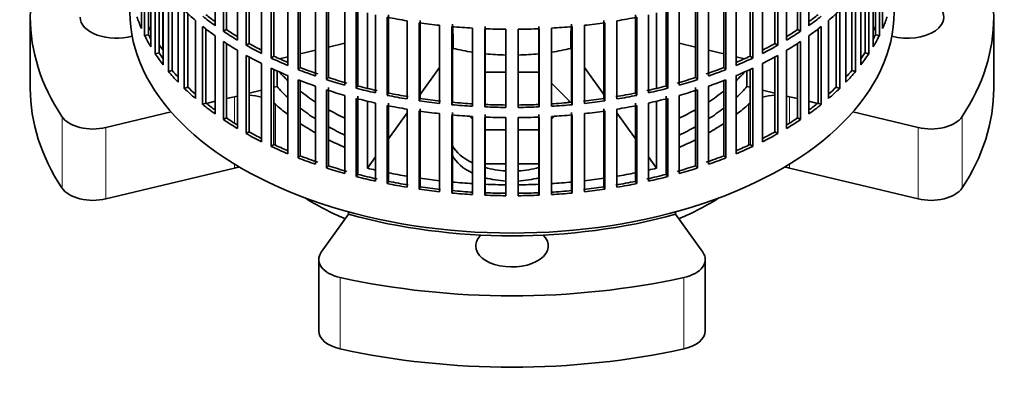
# Model space of a CAD drawing. Header units: millimetres. Extents: x 148 to 904, y -4182 to 2596.
# Tile 2 of 30: x 667 to 904, y -4173 to -4088. Entities that reach past the tile are written whole.
import ezdxf

# ---------------------------------------------------------------- set-up
doc = ezdxf.new("R2010")
doc.units = ezdxf.units.MM
for name, color, linetype in [('VSI134_ADATTATOR', 7, 'Continuous'), ('VSI134_FILTRO_A', 7, 'Continuous'), ('VSI134_SUPPORTO_', 7, 'Continuous')]:
    doc.layers.add(name, color=color, linetype=linetype)

# ---------------------------------------------------------------- blocks, each defined once
blk = doc.blocks.new('SE4')
at = {"layer": 'VSI134_ADATTATOR', "color": 7, "linetype": 'Continuous', "lineweight": 35}
for p, q in [((669.24, -4087.75), (669.24, -4104.9)), ((901.24, -4104.9), (901.24, -4087.75)), ((783.72, -4100.97), (778.77, -4100.97)), ((791.7, -4100.97), (786.75, -4100.97)), ((799.09, -4107.9), (794.76, -4103.57)), ((713.8, -4107.96), (711.67, -4108.47)), ((718.44, -4106.85), (716.48, -4107.32)), ((798.72, -4108.28), (799.09, -4107.9)), ((799.09, -4107.9), (799.09, -4108.24)), ((853.99, -4107.32), (852.04, -4106.85)), ((858.8, -4108.47), (856.68, -4107.96)), ((703.15, -4110.51), (687.41, -4114.27)), ((883.06, -4114.27), (867.33, -4110.51)), ((775.03, -4111.55), (775.71, -4112.23)), ((794.76, -4112.23), (795.44, -4111.55)), ((778.77, -4114.83), (783.72, -4114.83)), ((786.75, -4114.83), (791.7, -4114.83)), ((778.77, -4123), (783.72, -4123)), ((786.75, -4123), (791.7, -4123)), ((718.44, -4124), (687.41, -4131.42)), ((883.06, -4131.42), (852.04, -4124)), ((739.3, -4144.23), (745.85, -4135.11)), ((824.63, -4135.11), (831.17, -4144.23)), ((738.7, -4146), (738.7, -4163.15)), ((831.78, -4163.15), (831.78, -4146))]:
    blk.add_line(p, q, dxfattribs=at)
at = {"layer": 'VSI134_ADATTATOR', "color": 4, "linetype": 'Continuous', "lineweight": 9}
for p, q in [((718.44, -4106.85), (718.44, -4113.23)), ((728.26, -4108.64), (728.26, -4118.51)), ((842.22, -4108.64), (842.22, -4118.51)), ((852.04, -4106.85), (852.04, -4113.23)), ((676.88, -4128.8), (676.88, -4111.65)), ((893.6, -4111.65), (893.6, -4128.8)), ((687.41, -4131.42), (687.41, -4114.27)), ((883.06, -4114.27), (883.06, -4131.42)), ((718.44, -4123.05), (718.44, -4124)), ((852.04, -4123.05), (852.04, -4124)), ((743.84, -4150.31), (743.84, -4167.46)), ((826.63, -4167.46), (826.63, -4150.31))]:
    blk.add_line(p, q, dxfattribs=at)
at = {"layer": 'VSI134_ADATTATOR', "color": 7, "linetype": 'Continuous', "lineweight": 35}
for centre, major_axis, start_param, end_param in [((785.24, -4087.75), (116, 0), 2.776675, 3.50651), ((785.24, -4087.75), (-116, 0), 2.776675, 3.50651), ((880.49, -4087.75), (-8.75, 0), 1.122102, 5.092936), ((689.99, -4087.75), (-8.75, 0), 0, 2.019491), ((785.24, -4083.67), (63.5, 0), 3.630183, 3.695596), ((785.24, -4083.67), (63.5, 0), -0.554004, -0.48859), ((785.24, -4104.9), (116, 0), 3.141593, 3.50651), ((785.24, -4087.75), (-63.5, 0), 0.471521, 0.554004), ((785.24, -4083.67), (63.5, 0), 3.780241, 3.871917), ((785.24, -4083.67), (63.5, 0), -0.730324, -0.638648), ((785.24, -4087.75), (-63.5, 0), -3.695596, -3.613113), ((785.24, -4104.9), (-116, 0), 2.776675, 3.141593), ((721.5, -4111.12), (-8, 0), -1.26882, -1.178097), ((721.5, -4111.12), (-8, 0), 4.266778, 4.65767), ((721.5, -4111.12), (-8, 0), 3.70734, 3.789981), ((785.24, -4087.75), (-67.5, 0), 0.565747, 0.643452), ((785.24, -4087.75), (67.5, 0), -0.643452, -0.565747), ((848.97, -4111.12), (-8, 0), -0.648388, -0.565747), ((848.97, -4111.12), (-8, 0), 4.767108, 5.158), ((848.97, -4111.12), (-8, 0), 4.31969, 4.410413), ((785.24, -4087.75), (-63.5, 0), 0.638648, 0.730324), ((785.24, -4083.67), (63.5, 0), 3.942033, 4.025905), ((785.24, -4083.67), (63.5, 0), -0.884313, -0.800441), ((785.24, -4087.75), (-63.5, 0), -3.871917, -3.780241), ((684.35, -4110), (-8, 0), 0.364918, 1.963495), ((785.24, -4087.75), (-67.5, 0), 0.71465, 0.794261), ((785.24, -4087.75), (67.5, 0), -0.794261, -0.71465), ((886.13, -4110), (8, 0), 4.31969, 5.918268), ((785.24, -4087.75), (-63.5, 0), 0.800441, 0.884313), ((785.24, -4087.75), (-63.5, 0), -4.025905, -3.942033), ((785.24, -4087.75), (-67.5, 0), 0.856451, 0.93196), ((785.24, -4087.75), (67.5, 0), -0.93196, -0.856451), ((785.24, -4116.07), (15, 0), 3.436597, 4.024349), ((785.24, -4118.52), (15, 0), 3.436597, 4.024349), ((721.5, -4128.26), (-8, 0), 4.946659, 5.105088), ((785.24, -4116.07), (15, 0), 4.266752, 4.611291), ((785.24, -4116.07), (15, 0), 4.813487, 5.158026), ((848.97, -4128.26), (-8, 0), 4.31969, 4.478119), ((785.24, -4118.52), (15, 0), 4.266752, 4.611291), ((785.24, -4118.52), (15, 0), 4.813487, 5.158026), ((684.35, -4127.15), (-8, 0), 0.364918, 1.963495), ((886.13, -4127.15), (8, 0), 4.31969, 5.918268), ((785.24, -4104.9), (-67.5, 0), 0.739599, 0.933211), ((785.24, -4104.9), (67.5, 0), -0.933211, -0.739599), ((785.24, -4142.74), (-8.75, 0), 0, 3.689392), ((785.24, -4142.74), (-8.75, 0), 5.735386, 6.283185), ((746.7, -4146), (8, 0), 2.748894, 4.347471), ((823.78, -4146), (-8, 0), 1.935714, 3.534292), ((785.24, -4087.75), (116, 0), 4.347471, 5.077307), ((746.7, -4163.15), (8, 0), 3.141593, 4.347471), ((823.78, -4163.15), (-8, 0), 1.935714, 3.141593), ((785.24, -4104.9), (-116, 0), 1.205879, 1.935714)]:
    blk.add_ellipse(centre, major_axis=major_axis, ratio=0.57735, start_param=start_param, end_param=end_param, dxfattribs=at)
at = {"layer": 'VSI134_FILTRO_A', "color": 7, "linetype": 'Continuous', "lineweight": 35}
for p, q in [((695.99, -4071.67), (695.99, -4090.45)), ((713.8, -4071.01), (713.8, -4089.78)), ((715.74, -4072.34), (715.74, -4091.12)), ((716.48, -4072.83), (716.48, -4090.73)), ((853.99, -4072.83), (853.99, -4090.73)), ((854.73, -4072.34), (854.73, -4091.12)), ((856.68, -4071.01), (856.68, -4089.78)), ((874.48, -4071.67), (874.48, -4090.45)), ((696.78, -4073.36), (696.78, -4092.14)), ((697.73, -4075.16), (697.73, -4091.96)), ((719.12, -4074.47), (719.12, -4093.25)), ((851.35, -4074.47), (851.35, -4093.25)), ((872.74, -4075.16), (872.74, -4091.96)), ((873.7, -4073.36), (873.7, -4092.14)), ((698.28, -4076.11), (698.28, -4094.89)), ((699.32, -4077.75), (699.32, -4096.53)), ((721.26, -4075.71), (721.26, -4094.49)), ((721.94, -4076.08), (721.94, -4094.06)), ((724.95, -4077.66), (724.95, -4096.44)), ((845.53, -4077.66), (845.53, -4096.44)), ((848.54, -4076.08), (848.54, -4094.06)), ((849.21, -4075.71), (849.21, -4094.49)), ((871.16, -4077.75), (871.16, -4096.53)), ((872.2, -4076.11), (872.2, -4094.89)), ((700.24, -4079.09), (700.24, -4096.31)), ((727.27, -4078.78), (727.27, -4097.56)), ((727.88, -4079.07), (727.88, -4097.1)), ((842.6, -4079.07), (842.6, -4097.1)), ((843.21, -4078.78), (843.21, -4097.56)), ((870.24, -4079.09), (870.24, -4096.31)), ((701.23, -4080.42), (701.23, -4099.2)), ((702.51, -4082), (702.51, -4100.78)), ((731.24, -4080.54), (731.24, -4099.32)), ((733.72, -4081.54), (733.72, -4100.32)), ((734.25, -4081.75), (734.25, -4099.84)), ((836.22, -4081.75), (836.22, -4099.84)), ((836.76, -4081.54), (836.76, -4100.32)), ((839.24, -4080.54), (839.24, -4099.32)), ((867.97, -4082), (867.97, -4100.78)), ((869.25, -4080.42), (869.25, -4099.2)), ((703.4, -4083.03), (703.4, -4100.52)), ((704.82, -4084.56), (704.82, -4103.34)), ((737.93, -4083.09), (737.93, -4101.87)), ((740.56, -4083.97), (740.56, -4102.75)), ((741.02, -4083.46), (741.02, -4102.24)), ((829.46, -4083.46), (829.46, -4102.24)), ((829.92, -4083.97), (829.92, -4102.75)), ((832.54, -4083.09), (832.54, -4101.87)), ((865.66, -4084.56), (865.66, -4103.34)), ((867.08, -4083.03), (867.08, -4100.52)), ((706.33, -4086.08), (706.33, -4104.86)), ((707.17, -4086.87), (707.17, -4104.55)), ((744.99, -4085.3), (744.99, -4104.08)), ((747.73, -4086.04), (747.73, -4104.82)), ((748.12, -4085.51), (748.12, -4104.29)), ((752.35, -4087.14), (752.35, -4105.92)), ((755.5, -4087.19), (755.5, -4105.97)), ((814.98, -4087.19), (814.98, -4105.97)), ((818.12, -4087.14), (818.12, -4105.92)), ((822.36, -4085.51), (822.36, -4104.29)), ((822.74, -4086.04), (822.74, -4104.82)), ((825.49, -4085.3), (825.49, -4104.08)), ((863.3, -4086.87), (863.3, -4104.55)), ((864.14, -4086.08), (864.14, -4104.86)), ((709.02, -4088.51), (709.02, -4107.29)), ((755.2, -4087.74), (755.2, -4106.52)), ((759.97, -4088.61), (759.97, -4107.39)), ((762.89, -4089.06), (762.89, -4107.84)), ((763.11, -4088.5), (763.11, -4107.28)), ((767.77, -4089.69), (767.77, -4108.47)), ((770.89, -4089.42), (770.89, -4108.2)), ((799.59, -4089.42), (799.59, -4108.2)), ((802.7, -4089.69), (802.7, -4108.47)), ((807.37, -4088.5), (807.37, -4107.28)), ((807.58, -4089.06), (807.58, -4107.84)), ((810.51, -4088.61), (810.51, -4107.39)), ((815.28, -4087.74), (815.28, -4106.52)), ((861.46, -4088.51), (861.46, -4107.29)), ((697.73, -4091.96), (696.78, -4092.14)), ((710.75, -4089.94), (710.75, -4108.72)), ((711.55, -4090.57), (711.55, -4108.37)), ((716.48, -4090.73), (715.74, -4091.12)), ((770.76, -4089.99), (770.76, -4108.77)), ((775.71, -4090.37), (775.71, -4109.15)), ((778.73, -4090.52), (778.73, -4109.3)), ((778.77, -4089.94), (778.77, -4108.72)), ((783.72, -4090.65), (783.72, -4109.43)), ((786.75, -4090.65), (786.75, -4109.43)), ((791.7, -4089.94), (791.7, -4108.72)), ((791.75, -4090.52), (791.75, -4109.3)), ((794.76, -4090.37), (794.76, -4109.15)), ((799.72, -4089.99), (799.72, -4108.77)), ((853.99, -4090.73), (854.73, -4091.12)), ((858.93, -4090.57), (858.93, -4108.37)), ((859.72, -4089.94), (859.72, -4108.72)), ((872.74, -4091.96), (873.7, -4092.14)), ((713.8, -4092.23), (713.8, -4111.01)), ((715.74, -4093.57), (715.74, -4112.35)), ((716.48, -4094.06), (716.48, -4111.96)), ((721.94, -4094.06), (721.26, -4094.49)), ((848.54, -4094.06), (849.21, -4094.49)), ((853.99, -4094.06), (853.99, -4111.96)), ((854.73, -4093.57), (854.73, -4112.35)), ((856.68, -4092.23), (856.68, -4111.01)), ((700.24, -4096.31), (699.32, -4096.53)), ((719.12, -4095.7), (719.12, -4114.48)), ((721.26, -4096.94), (721.26, -4115.72)), ((849.21, -4096.94), (849.21, -4115.72)), ((851.35, -4095.7), (851.35, -4114.48)), ((870.24, -4096.31), (871.16, -4096.53)), ((721.94, -4097.31), (721.94, -4115.29)), ((724.95, -4098.89), (724.95, -4117.67)), ((727.88, -4097.1), (727.27, -4097.56)), ((842.6, -4097.1), (843.21, -4097.56)), ((845.53, -4098.89), (845.53, -4117.67)), ((848.54, -4097.31), (848.54, -4115.29)), ((703.4, -4100.52), (702.51, -4100.78)), ((727.27, -4100.01), (727.27, -4118.79)), ((727.88, -4100.29), (727.88, -4118.33)), ((734.25, -4099.84), (733.72, -4100.32)), ((836.22, -4099.84), (836.76, -4100.32)), ((842.6, -4100.29), (842.6, -4118.33)), ((843.21, -4100.01), (843.21, -4118.79)), ((867.08, -4100.52), (867.97, -4100.78)), ((731.24, -4101.77), (731.24, -4120.55)), ((733.72, -4102.77), (733.72, -4121.55)), ((734.25, -4102.98), (734.25, -4121.06)), ((741.02, -4102.24), (740.56, -4102.75)), ((829.46, -4102.24), (829.92, -4102.75)), ((836.22, -4102.98), (836.22, -4121.06)), ((836.76, -4102.77), (836.76, -4121.55)), ((839.24, -4101.77), (839.24, -4120.55)), ((707.17, -4104.55), (706.33, -4104.86)), ((737.93, -4104.32), (737.93, -4123.1)), ((740.56, -4105.2), (740.56, -4123.98)), ((741.02, -4104.68), (741.02, -4123.46)), ((748.12, -4104.29), (747.73, -4104.82)), ((755.5, -4105.97), (755.2, -4106.52)), ((814.98, -4105.97), (815.28, -4106.52)), ((822.36, -4104.29), (822.74, -4104.82)), ((829.46, -4104.68), (829.46, -4123.46)), ((829.92, -4105.2), (829.92, -4123.98)), ((832.54, -4104.32), (832.54, -4123.1)), ((863.3, -4104.55), (864.14, -4104.86)), ((711.55, -4108.37), (710.75, -4108.72)), ((744.99, -4106.53), (744.99, -4125.31)), ((747.73, -4107.27), (747.73, -4126.05)), ((748.12, -4106.74), (748.12, -4125.51)), ((752.35, -4108.37), (752.35, -4127.15)), ((755.5, -4108.42), (755.5, -4127.2)), ((763.11, -4107.28), (762.89, -4107.84)), ((770.89, -4108.2), (770.76, -4108.77)), ((778.77, -4108.72), (778.73, -4109.3)), ((791.7, -4108.72), (791.75, -4109.3)), ((799.59, -4108.2), (799.72, -4108.77)), ((807.37, -4107.28), (807.58, -4107.84)), ((814.98, -4108.42), (814.98, -4127.2)), ((818.12, -4108.37), (818.12, -4127.15)), ((822.36, -4106.74), (822.36, -4125.51)), ((822.74, -4107.27), (822.74, -4126.05)), ((825.49, -4106.53), (825.49, -4125.31)), ((858.93, -4108.37), (859.72, -4108.72)), ((755.2, -4108.97), (755.2, -4127.75)), ((759.97, -4109.84), (759.97, -4128.62)), ((762.89, -4110.29), (762.89, -4129.07)), ((763.11, -4109.73), (763.11, -4128.51)), ((767.77, -4110.92), (767.77, -4129.7)), ((770.89, -4110.65), (770.89, -4129.43)), ((778.77, -4111.17), (778.77, -4129.95)), ((791.7, -4111.17), (791.7, -4129.95)), ((799.59, -4110.65), (799.59, -4129.43)), ((802.7, -4110.92), (802.7, -4129.7)), ((807.37, -4109.73), (807.37, -4128.51)), ((807.58, -4110.29), (807.58, -4129.07)), ((810.51, -4109.84), (810.51, -4128.62)), ((815.28, -4108.97), (815.28, -4127.75)), ((716.48, -4111.96), (715.74, -4112.35)), ((770.76, -4111.22), (770.76, -4130)), ((775.71, -4111.6), (775.71, -4130.38)), ((778.73, -4111.75), (778.73, -4130.53)), ((783.72, -4111.88), (783.72, -4130.65)), ((786.75, -4111.88), (786.75, -4130.65)), ((791.75, -4111.75), (791.75, -4130.53)), ((794.76, -4111.6), (794.76, -4130.38)), ((799.72, -4111.22), (799.72, -4130)), ((853.99, -4111.96), (854.73, -4112.35)), ((721.94, -4115.29), (721.26, -4115.72)), ((848.54, -4115.29), (849.21, -4115.72)), ((727.88, -4118.33), (727.27, -4118.79)), ((842.6, -4118.33), (843.21, -4118.79)), ((734.25, -4121.06), (733.72, -4121.55)), ((836.22, -4121.06), (836.76, -4121.55)), ((741.02, -4123.46), (740.56, -4123.98)), ((829.46, -4123.46), (829.92, -4123.98)), ((748.12, -4125.51), (747.73, -4126.05)), ((755.5, -4127.2), (755.2, -4127.75)), ((814.98, -4127.2), (815.28, -4127.75)), ((822.36, -4125.51), (822.74, -4126.05)), ((763.11, -4128.51), (762.89, -4129.07)), ((770.89, -4129.43), (770.76, -4130)), ((778.77, -4129.95), (778.73, -4130.53)), ((791.7, -4129.95), (791.75, -4130.53)), ((799.59, -4129.43), (799.72, -4130)), ((807.37, -4128.51), (807.58, -4129.07))]:
    blk.add_line(p, q, dxfattribs=at)
for centre, major_axis, start_param, end_param in [((785.24, -4086.53), (-92, 0), 0, 3.141593), ((785.24, -4058.77), (-92, 0), 0.540055, 0.594409), ((785.24, -4056.32), (-91, 0), 0.627022, 0.668018), ((785.24, -4056.32), (91, 0), -0.668018, -0.627022), ((785.24, -4058.77), (92, 0), -0.594409, -0.540055), ((785.24, -4077.55), (-92, 0), 0.190989, 0.245343), ((785.24, -4056.32), (-92, 0), 0.627321, 0.681676), ((785.24, -4037.54), (-92, 0), 1.238186, 1.292541), ((785.24, -4037.54), (-92, 0), 1.325453, 1.379807), ((785.24, -4037.54), (92, 0), -1.379807, -1.325453), ((785.24, -4037.54), (92, 0), -1.292541, -1.238186), ((785.24, -4056.32), (92, 0), -0.681676, -0.627321), ((785.24, -4077.55), (92, 0), -0.245343, -0.190989), ((785.24, -4077.55), (-92, 0), 0.278255, 0.33261), ((785.24, -4077.55), (-91, 0), 0.277957, 0.299174), ((785.24, -4058.77), (-92, 0), 0.627321, 0.681676), ((785.24, -4056.32), (-92, 0), 0.714588, 0.768942), ((785.24, -4056.32), (-91, 0), 0.714289, 0.757518), ((785.24, -4037.54), (-92, 0), 1.412719, 1.467074), ((785.24, -4037.54), (-92, 0), 1.499986, 1.55434), ((785.24, -4037.54), (92, 0), 4.728845, 4.783199), ((785.24, -4037.54), (92, 0), -1.467074, -1.412719), ((785.24, -4056.32), (91, 0), -0.757518, -0.714289), ((785.24, -4056.32), (92, 0), -0.768942, -0.714588), ((785.24, -4058.77), (92, 0), -0.681676, -0.627321), ((785.24, -4077.55), (91, 0), -0.299174, -0.277957), ((785.24, -4077.55), (92, 0), -0.33261, -0.278255), ((785.24, -4058.77), (-92, 0), 0.714588, 0.768942), ((785.24, -4056.32), (-92, 0), 0.801854, 0.856209), ((785.24, -4056.32), (-91, 0), 0.801555, 0.846635), ((785.24, -4056.32), (91, 0), -0.846635, -0.801555), ((785.24, -4056.32), (92, 0), -0.856209, -0.801854), ((785.24, -4058.77), (92, 0), -0.768942, -0.714588), ((785.24, -4077.55), (-92, 0), 0.365522, 0.419876), ((785.24, -4077.55), (-91, 0), 0.365223, 0.394539), ((785.24, -4058.77), (-92, 0), 0.801854, 0.856209), ((785.24, -4058.77), (92, 0), -0.856209, -0.801854), ((785.24, -4077.55), (91, 0), -0.394539, -0.365223), ((785.24, -4077.55), (92, 0), -0.419876, -0.365522), ((785.24, -4056.32), (-92, 0), 0.889121, 0.943475), ((785.24, -4056.32), (-91, 0), 0.888822, 0.935485), ((785.24, -4056.32), (91, 0), -0.935485, -0.888822), ((785.24, -4056.32), (92, 0), -0.943475, -0.889121), ((785.24, -4077.55), (-92, 0), 0.452788, 0.507143), ((785.24, -4077.55), (-91, 0), 0.45249, 0.486998), ((785.24, -4058.77), (-92, 0), 0.889121, 0.943475), ((785.24, -4056.32), (-92, 0), 0.976387, 1.030742), ((785.24, -4056.32), (-91, 0), 0.976088, 1.03104), ((785.24, -4056.32), (91, 0), -1.03104, -0.976088), ((785.24, -4056.32), (92, 0), -1.030742, -0.976387), ((785.24, -4058.77), (92, 0), -0.943475, -0.889121), ((785.24, -4077.55), (91, 0), -0.486998, -0.45249), ((785.24, -4077.55), (92, 0), -0.507143, -0.452788), ((785.24, -4058.77), (-92, 0), 0.976387, 1.030742), ((785.24, -4056.32), (-92, 0), 1.063654, 1.118008), ((785.24, -4056.32), (-91, 0), 1.063355, 1.118307), ((785.24, -4056.32), (91, 0), -1.118307, -1.063355), ((785.24, -4056.32), (92, 0), -1.118008, -1.063654), ((785.24, -4058.77), (92, 0), -1.030742, -0.976387), ((785.24, -4077.55), (-92, 0), 0.540055, 0.594409), ((785.24, -4077.55), (-91, 0), 0.539756, 0.577951), ((785.24, -4058.77), (-92, 0), 1.063654, 1.118008), ((785.24, -4056.32), (-92, 0), 1.15092, 1.205275), ((785.24, -4056.32), (-91, 0), 1.150621, 1.205573), ((785.24, -4056.32), (-91, 0), 1.237888, 1.29284), ((785.24, -4056.32), (91, 0), -1.29284, -1.237888), ((785.24, -4056.32), (91, 0), -1.205573, -1.150621), ((785.24, -4056.32), (92, 0), -1.205275, -1.15092), ((785.24, -4058.77), (92, 0), -1.118008, -1.063654), ((785.24, -4077.55), (91, 0), -0.577951, -0.539756), ((785.24, -4077.55), (92, 0), -0.594409, -0.540055), ((785.24, -4077.55), (-92, 0), 0.627321, 0.681676), ((785.24, -4077.55), (-91, 0), 0.627022, 0.668018), ((785.24, -4058.77), (-92, 0), 1.15092, 1.205275), ((785.24, -4056.32), (-92, 0), 1.238186, 1.292541), ((785.24, -4056.32), (-92, 0), 1.325453, 1.379807), ((785.24, -4056.32), (-91, 0), 1.325154, 1.380106), ((785.24, -4056.32), (-92, 0), 1.412719, 1.467074), ((785.24, -4056.32), (-91, 0), 1.412421, 1.467373), ((785.24, -4056.32), (-91, 0), 1.499687, 1.554639), ((785.24, -4056.32), (91, 0), 4.728546, 4.783498), ((785.24, -4056.32), (91, 0), -1.467373, -1.412421), ((785.24, -4056.32), (92, 0), -1.467074, -1.412719), ((785.24, -4056.32), (91, 0), -1.380106, -1.325154), ((785.24, -4056.32), (92, 0), -1.379807, -1.325453), ((785.24, -4056.32), (92, 0), -1.292541, -1.238186), ((785.24, -4058.77), (92, 0), -1.205275, -1.15092), ((785.24, -4077.55), (91, 0), -0.668018, -0.627022), ((785.24, -4077.55), (92, 0), -0.681676, -0.627321), ((785.24, -4058.77), (-92, 0), 1.238186, 1.292541), ((785.24, -4058.77), (-92, 0), 1.325453, 1.379807), ((785.24, -4056.32), (-92, 0), 1.499986, 1.55434), ((785.24, -4056.32), (92, 0), 4.728845, 4.783199), ((785.24, -4058.77), (92, 0), -1.379807, -1.325453), ((785.24, -4058.77), (92, 0), -1.292541, -1.238186), ((785.24, -4077.55), (-92, 0), 0.714588, 0.768942), ((785.24, -4077.55), (-91, 0), 0.714289, 0.757518), ((785.24, -4058.77), (-92, 0), 1.412719, 1.467074), ((785.24, -4058.77), (-92, 0), 1.499986, 1.55434), ((785.24, -4058.77), (92, 0), 4.728845, 4.783199), ((785.24, -4058.77), (92, 0), -1.467074, -1.412719), ((785.24, -4077.55), (91, 0), -0.757518, -0.714289), ((785.24, -4077.55), (92, 0), -0.768942, -0.714588), ((785.24, -4077.55), (-92, 0), 0.801854, 0.856209), ((785.24, -4077.55), (-91, 0), 0.801555, 0.846635), ((785.24, -4077.55), (91, 0), -0.846635, -0.801555), ((785.24, -4077.55), (92, 0), -0.856209, -0.801854), ((785.24, -4077.55), (-92, 0), 0.889121, 0.943475), ((785.24, -4077.55), (-91, 0), 0.888822, 0.935485), ((785.24, -4077.55), (91, 0), -0.935485, -0.888822), ((785.24, -4077.55), (92, 0), -0.943475, -0.889121), ((785.24, -4077.55), (-92, 0), 0.976387, 1.030742), ((785.24, -4077.55), (-91, 0), 0.976088, 1.03104), ((785.24, -4077.55), (91, 0), -1.03104, -0.976088), ((785.24, -4077.55), (92, 0), -1.030742, -0.976387), ((785.24, -4077.55), (-92, 0), 1.063654, 1.118008), ((785.24, -4077.55), (-91, 0), 1.063355, 1.118307), ((785.24, -4077.55), (91, 0), -1.118307, -1.063355), ((785.24, -4077.55), (92, 0), -1.118008, -1.063654), ((785.24, -4077.55), (-92, 0), 1.15092, 1.205275), ((785.24, -4077.55), (-91, 0), 1.150621, 1.205573), ((785.24, -4077.55), (-92, 0), 1.238186, 1.292541), ((785.24, -4077.55), (-91, 0), 1.237888, 1.29284), ((785.24, -4077.55), (91, 0), -1.29284, -1.237888), ((785.24, -4077.55), (92, 0), -1.292541, -1.238186), ((785.24, -4077.55), (91, 0), -1.205573, -1.150621), ((785.24, -4077.55), (92, 0), -1.205275, -1.15092), ((785.24, -4077.55), (-92, 0), 1.325453, 1.379807), ((785.24, -4077.55), (-91, 0), 1.325154, 1.380106), ((785.24, -4077.55), (-92, 0), 1.412719, 1.467074), ((785.24, -4077.55), (-91, 0), 1.412421, 1.467373), ((785.24, -4077.55), (-91, 0), 1.499687, 1.554639), ((785.24, -4077.55), (91, 0), 4.728546, 4.783498), ((785.24, -4077.55), (91, 0), -1.467373, -1.412421), ((785.24, -4077.55), (92, 0), -1.467074, -1.412719), ((785.24, -4077.55), (91, 0), -1.380106, -1.325154), ((785.24, -4077.55), (92, 0), -1.379807, -1.325453), ((785.24, -4077.55), (-92, 0), 1.499986, 1.55434), ((785.24, -4077.55), (92, 0), 4.728845, 4.783199)]:
    blk.add_ellipse(centre, major_axis=major_axis, ratio=0.57735, start_param=start_param, end_param=end_param, dxfattribs=at)
at = {"layer": 'VSI134_SUPPORTO_', "color": 7, "linetype": 'Continuous', "lineweight": 35}
for p, q in [((701.16, -4095.61), (701.16, -4080.34)), ((750.41, -4104.86), (750.41, -4086.7)), ((820.06, -4086.7), (820.06, -4104.86)), ((744.99, -4093.97), (741.02, -4094.92)), ((825.49, -4093.97), (829.46, -4094.92)), ((737.93, -4095.66), (734.25, -4096.54)), ((770.89, -4095.51), (771.08, -4095.24)), ((799.4, -4095.24), (799.59, -4095.51)), ((832.54, -4095.66), (836.22, -4096.54)), ((731.24, -4097.26), (729.25, -4097.73)), ((839.24, -4097.26), (841.23, -4097.73)), ((728.67, -4104.41), (728.67, -4100.65)), ((763.11, -4106.35), (767.77, -4099.85)), ((802.7, -4099.85), (807.37, -4106.35)), ((841.81, -4104.41), (841.81, -4100.65)), ((721.94, -4106.01), (724.95, -4105.29)), ((727.88, -4104.59), (728.67, -4104.41)), ((842.6, -4104.59), (841.81, -4104.41)), ((848.54, -4106.01), (845.53, -4105.29)), ((711.67, -4108.47), (713.8, -4107.96)), ((716.48, -4107.32), (719.12, -4106.69)), ((750.41, -4124.04), (750.41, -4107.93)), ((820.06, -4107.93), (820.06, -4124.04)), ((853.99, -4107.32), (851.35, -4106.69)), ((858.8, -4108.47), (856.68, -4107.96)), ((755.5, -4116.95), (759.97, -4110.73)), ((810.51, -4110.73), (814.98, -4116.95)), ((750.41, -4124.04), (752.35, -4121.34)), ((818.12, -4121.34), (820.06, -4124.04)), ((745.85, -4134.53), (745.85, -4135.11)), ((824.63, -4135.11), (824.63, -4134.53))]:
    blk.add_line(p, q, dxfattribs=at)
for centre, major_axis, ratio, start_param, end_param in [((785.24, -4075.5), (91, 0), 0.57735, 3.419549, 3.440767), ((734.72, -4146.01), (22.1, 92.39), 0.31246, -0.916318, -0.847251), ((835.75, -4146.01), (-22.1, 92.39), 0.31246, 0.847251, 0.916318), ((785.24, -4075.5), (-91, 0), 0.57735, -3.440767, -3.419549), ((785.24, -4075.5), (91, 0), 0.57735, 3.506816, 3.534292), ((785.24, -4075.5), (37, 0), 0.57735, 4.31969, 4.452015), ((785.24, -4075.5), (37, 0), 0.57735, 4.536745, 4.671462), ((785.24, -4075.5), (37, 0), 0.57735, 4.753316, 4.888033), ((785.24, -4075.5), (37, 0), 0.57735, -1.310423, -1.178097), ((785.24, -4075.5), (91, 0), 0.57735, 4.31969, 4.342658), ((785.24, -4075.5), (91, 0), 0.57735, 4.37948, 4.430993), ((785.24, -4075.5), (91, 0), 0.57735, -1.2894, -1.237888), ((785.24, -4075.5), (91, 0), 0.57735, -1.201065, -1.178097), ((785.24, -4075.5), (91, 0), 0.57735, 4.466747, 4.519275), ((785.24, -4075.5), (91, 0), 0.57735, 4.554013, 4.607523), ((785.24, -4075.5), (91, 0), 0.57735, -1.46593, -1.412421), ((785.24, -4075.5), (91, 0), 0.57735, -1.377682, -1.325154), ((785.24, -4075.5), (91, 0), 0.57735, 4.64128, 4.695752), ((785.24, -4075.5), (91, 0), 0.57735, 4.729026, 4.783498), ((785.24, -4087.75), (-91, 0), 0.57735, 1.123125, 2.018468)]:
    blk.add_ellipse(centre, major_axis=major_axis, ratio=ratio, start_param=start_param, end_param=end_param, dxfattribs=at)

msp = doc.modelspace()

# ---------------------------------------------------------------- block references
msp.add_blockref('SE4', (0, 0))

doc.saveas('drawing.dxf')
